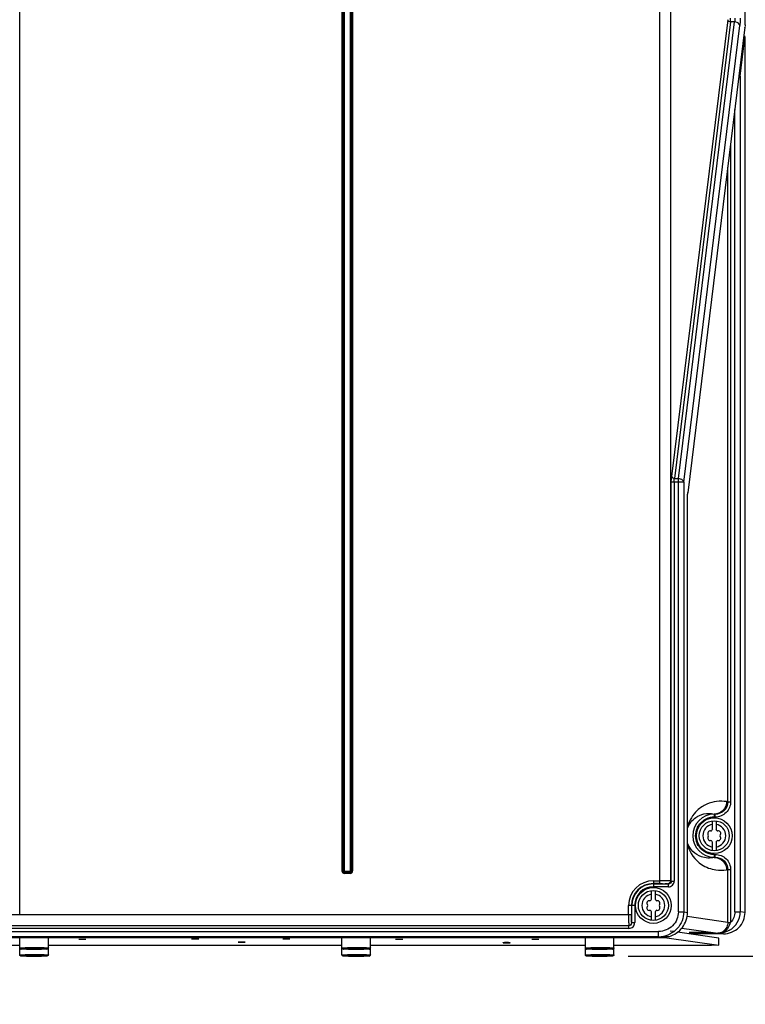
# Model space of a CAD drawing. Header units: inches. Extents: x 0 to 117, y 0 to 83.
# Tile 7 of 75: x 21 to 29, y 28 to 39. Entities that reach past the tile are written whole.
import ezdxf

# ---------------------------------------------------------------- set-up
doc = ezdxf.new("R2010")
doc.units = ezdxf.units.IN
doc.header["$LTSCALE"] = 6.431102
doc.header["$MEASUREMENT"] = 0
doc.layers.get('0').update_dxf_attribs({"linetype": 'CONTINUOUS'})
doc.styles.get("Standard").update_dxf_attribs({"font": 'txt', "width": 0.8})
doc.dimstyles.new('DIMSTYLE_1', dxfattribs={"dimtxt": 0.78125, "dimasz": 0.7, "dimexe": 0.18, "dimexo": 0.0625, "dimgap": 0.09, "dimtad": 1, "dimdec": 1, "dimzin": 4, "dimdsep": 46, "dimtxsty": 'STANDARD', "dimblk": '_FILLED', "dimblk1": '_FILLED', "dimblk2": '_FILLED', "dimcen": 0.09, "dimadec": 0, "dimazin": 0, "dimtfac": 1, "dimtdec": 1, "dimtofl": 0, "dimtmove": 0, "dimatfit": 3, "dimldrblk": '_FILLED', "dimfxl": 1, "dimtolj": 1, "dimtzin": 4, "dimarcsym": 0})

# ---------------------------------------------------------------- blocks, each defined once
blk = doc.blocks.new('_FILLED')
at = {"color": 0, "linetype": 'BYBLOCK'}
blk.add_solid([(0, 0), (-1, 0.143), (-1, -0.143)], dxfattribs=at)
blk = doc.blocks.new('*D1')
at = {"color": 7, "linetype": 'CONTINUOUS'}
for p, q in [((35.527, 25.726), (35.527, 34.265)), ((27.664, 28.618), (35.332, 28.618)), ((35.332, 28.618), (35.902, 28.618)), ((35.527, 28.618), (35.527, 25.726)), ((35.527, 22.834), (35.527, 25.726)), ((30.862, 22.834), (35.332, 22.834)), ((35.332, 22.834), (35.902, 22.834))]:
    blk.add_line(p, q, dxfattribs=at)
at = {"color": 7, "linetype": 'CONTINUOUS', "xscale": 0.7, "yscale": 0.7, "zscale": 0.7}
for p, rotation in [((35.527, 28.618), 90), ((35.527, 22.834), 270)]:
    blk.add_blockref('_FILLED', p, dxfattribs=dict(at, rotation=rotation))
at = {"color": 7, "linetype": 'CONTINUOUS', "insert": (34.55, 29.89), "char_height": 0.78125, "width": 9.375, "attachment_point": 1, "rotation": 90, "line_spacing_factor": 0.9}
blk.add_mtext('200 MIN\\PAIR SPACE INLET', dxfattribs=at)

msp = doc.modelspace()

# ---------------------------------------------------------------- linework, layer by layer
at = {"color": 7, "linetype": 'CONTINUOUS'}
for p, q in [((28.013, 29.416), (28.013, 55.209)), ((28.951, 38.869), (28.951, 55.165)), ((20.974, 29.074), (20.974, 55.091)), ((28.13, 55.091), (28.13, 29.444)), ((24.518, 29.555), (24.518, 47.548)), ((24.53, 47.548), (24.53, 29.555)), ((24.542, 47.548), (24.542, 29.552)), ((24.61, 29.552), (24.61, 47.548)), ((24.622, 29.555), (24.622, 47.548)), ((24.635, 47.548), (24.635, 29.555)), ((28.76, 38.923), (28.143, 33.898)), ((28.791, 38.9), (28.174, 33.876)), ((28.217, 33.876), (28.834, 38.9)), ((28.276, 33.834), (28.893, 38.859)), ((28.949, 38.842), (28.32, 33.716)), ((28.834, 38.9), (28.791, 38.9)), ((28.949, 38.839), (28.949, 38.842)), ((28.951, 38.869), (28.951, 38.869)), ((28.897, 38.303), (28.949, 38.728)), ((28.95, 38.73), (28.95, 38.73)), ((28.95, 29.098), (28.95, 38.73)), ((28.897, 38.303), (28.897, 29.106)), ((28.838, 29.106), (28.838, 37.935)), ((28.792, 37.557), (28.792, 30.317)), ((28.761, 30.318), (28.761, 37.302)), ((28.276, 33.834), (28.139, 33.834)), ((28.139, 29.444), (28.139, 33.834)), ((28.171, 33.834), (28.171, 29.443)), ((28.174, 33.876), (28.217, 33.876)), ((28.217, 29.105), (28.217, 33.876)), ((28.276, 33.834), (28.276, 29.105)), ((28.32, 33.719), (28.32, 33.716)), ((28.318, 33.663), (28.317, 33.663)), ((28.317, 29.099), (28.317, 33.663)), ((28.748, 30.318), (28.761, 30.318)), ((28.761, 30.317), (28.792, 30.317)), ((28.622, 30.148), (28.611, 30.148)), ((28.612, 30.181), (28.622, 30.179)), ((28.612, 30.181), (28.612, 30.148)), ((28.612, 30.179), (28.622, 30.179)), ((28.622, 30.148), (28.622, 30.179)), ((28.592, 30.013), (28.592, 30.106)), ((28.631, 30.107), (28.631, 30.013)), ((28.592, 29.778), (28.592, 29.872)), ((28.631, 29.872), (28.631, 29.779)), ((28.612, 29.737), (28.622, 29.737)), ((28.612, 29.737), (28.612, 29.704)), ((28.622, 29.706), (28.612, 29.704)), ((28.622, 29.706), (28.612, 29.706)), ((28.622, 29.706), (28.622, 29.737)), ((24.518, 29.555), (24.542, 29.555)), ((24.542, 29.552), (24.61, 29.552)), ((24.545, 29.552), (24.545, 29.527)), ((24.545, 29.54), (24.608, 29.54)), ((24.608, 29.527), (24.545, 29.527)), ((24.608, 29.527), (24.608, 29.552)), ((24.61, 29.555), (24.635, 29.555)), ((28.761, 29.567), (28.748, 29.567)), ((28.792, 29.568), (28.761, 29.568)), ((28.761, 28.989), (28.761, 29.567)), ((28.792, 29.568), (28.792, 28.987)), ((27.942, 29.447), (28.013, 29.447)), ((27.942, 29.447), (27.942, 29.38)), ((28.013, 29.416), (27.942, 29.416)), ((27.942, 29.412), (28.107, 29.412)), ((28.107, 29.38), (27.942, 29.38)), ((28.099, 29.414), (28.107, 29.412)), ((28.107, 29.38), (28.107, 29.412)), ((28.13, 29.444), (28.171, 29.443)), ((27.923, 29.245), (27.923, 29.338)), ((27.962, 29.339), (27.962, 29.245)), ((27.737, 29.175), (27.67, 29.175)), ((27.67, 29.074), (27.67, 29.175)), ((27.701, 29.175), (27.701, 29.074)), ((27.705, 28.986), (27.705, 29.175)), ((27.737, 29.175), (27.737, 28.986)), ((18.105, 29.074), (20.974, 29.075)), ((20.974, 29.074), (27.701, 29.074)), ((27.923, 29.011), (27.923, 29.104)), ((27.962, 29.104), (27.962, 29.011)), ((28.217, 29.105), (28.276, 29.105)), ((28.276, 29.105), (28.317, 29.099)), ((28.761, 28.989), (28.313, 29.053)), ((28.317, 29.099), (28.318, 29.099)), ((28.838, 29.106), (28.897, 29.106)), ((28.95, 29.098), (28.897, 29.106)), ((28.95, 29.098), (28.95, 29.098)), ((18.132, 28.955), (27.673, 28.955)), ((27.674, 28.923), (27.674, 28.955)), ((27.704, 28.987), (27.705, 28.986)), ((27.705, 28.986), (27.737, 28.986)), ((17.806, 28.889), (28, 28.889)), ((28, 28.83), (17.806, 28.83)), ((27.674, 28.923), (18.132, 28.923)), ((28, 28.83), (28, 28.889)), ((28, 28.83), (28.002, 28.83)), ((28.01, 28.821), (28.01, 28.83)), ((28.089, 28.819), (28.089, 28.835)), ((28.169, 28.887), (28.126, 28.893)), ((28.661, 28.817), (28.209, 28.881)), ((28.256, 28.926), (28.652, 28.87)), ((28.713, 28.863), (28.354, 28.863)), ((28.66, 28.87), (28.652, 28.87)), ((28.66, 28.87), (28.713, 28.863)), ((28.66, 28.87), (28.66, 28.87)), ((17.795, 28.821), (28.01, 28.821)), ((20.974, 28.736), (18.612, 28.736)), ((20.974, 28.63), (20.974, 28.817)), ((21.289, 28.63), (21.289, 28.817)), ((24.517, 28.736), (21.289, 28.736)), ((24.517, 28.63), (24.517, 28.817)), ((24.832, 28.63), (24.832, 28.817)), ((27.194, 28.736), (24.832, 28.736)), ((27.194, 28.63), (27.194, 28.817)), ((27.509, 28.63), (27.509, 28.817)), ((28.583, 28.736), (27.509, 28.736)), ((28.01, 28.821), (28.089, 28.819)), ((28.089, 28.819), (28.661, 28.738)), ((28.661, 28.738), (28.583, 28.736)), ((28.661, 28.738), (28.661, 28.817)), ((20.99, 28.695), (21.005, 28.696)), ((20.99, 28.619), (21.005, 28.619)), ((21.021, 28.694), (21.021, 28.695)), ((21.048, 28.694), (21.021, 28.694)), ((21.021, 28.618), (21.021, 28.619)), ((21.048, 28.618), (21.021, 28.618)), ((21.053, 28.695), (21.048, 28.695)), ((21.053, 28.619), (21.048, 28.619)), ((21.21, 28.694), (21.214, 28.694)), ((21.21, 28.618), (21.214, 28.618)), ((21.241, 28.694), (21.214, 28.694)), ((21.241, 28.618), (21.214, 28.618)), ((21.241, 28.695), (21.241, 28.694)), ((21.241, 28.619), (21.241, 28.618)), ((21.243, 28.709), (21.277, 28.708)), ((21.243, 28.632), (21.277, 28.631)), ((21.272, 28.694), (21.258, 28.694)), ((21.272, 28.618), (21.258, 28.617)), ((24.534, 28.695), (24.548, 28.696)), ((24.534, 28.619), (24.548, 28.619)), ((24.564, 28.694), (24.564, 28.695)), ((24.591, 28.694), (24.564, 28.694)), ((24.564, 28.618), (24.564, 28.619)), ((24.591, 28.618), (24.564, 28.618)), ((24.596, 28.695), (24.591, 28.695)), ((24.596, 28.619), (24.591, 28.619)), ((24.753, 28.694), (24.758, 28.694)), ((24.753, 28.618), (24.758, 28.618)), ((24.785, 28.694), (24.758, 28.694)), ((24.785, 28.618), (24.758, 28.618)), ((24.785, 28.695), (24.785, 28.694)), ((24.785, 28.619), (24.785, 28.618)), ((24.786, 28.709), (24.82, 28.708)), ((24.786, 28.632), (24.82, 28.631)), ((24.815, 28.694), (24.801, 28.694)), ((24.815, 28.618), (24.801, 28.617)), ((27.211, 28.695), (27.225, 28.696)), ((27.211, 28.619), (27.225, 28.619)), ((27.241, 28.694), (27.241, 28.695)), ((27.269, 28.694), (27.241, 28.694)), ((27.241, 28.618), (27.241, 28.619)), ((27.269, 28.618), (27.241, 28.618)), ((27.273, 28.695), (27.269, 28.695)), ((27.273, 28.619), (27.269, 28.619)), ((27.43, 28.694), (27.435, 28.694)), ((27.43, 28.618), (27.435, 28.618)), ((27.462, 28.694), (27.435, 28.694)), ((27.462, 28.618), (27.435, 28.618)), ((27.462, 28.695), (27.462, 28.694)), ((27.462, 28.619), (27.462, 28.618)), ((27.463, 28.709), (27.497, 28.708)), ((27.463, 28.632), (27.497, 28.631)), ((27.493, 28.694), (27.478, 28.694)), ((27.493, 28.618), (27.478, 28.617))]:
    msp.add_line(p, q, dxfattribs=at)
for points in [[(28.95, 38.73), (28.95, 38.733), (28.948, 38.737), (28.946, 38.741), (28.943, 38.744), (28.94, 38.747), (28.938, 38.748)], [(28.949, 38.728), (28.949, 38.728), (28.949, 38.728), (28.949, 38.729), (28.949, 38.729), (28.949, 38.729), (28.949, 38.729), (28.95, 38.73), (28.95, 38.73), (28.95, 38.73)], [(28.659, 28.87), (28.658, 28.87), (28.658, 28.87), (28.657, 28.87), (28.656, 28.87), (28.655, 28.87), (28.655, 28.87), (28.654, 28.87), (28.653, 28.87), (28.652, 28.87)]]:
    msp.add_lwpolyline(points, dxfattribs=at)
for centre, radius in [((28.612, 29.943), 0.197), ((28.612, 29.943), 0.165), ((27.942, 29.175), 0.197), ((27.942, 29.175), 0.165)]:
    msp.add_circle(centre, radius, dxfattribs=at)
for centre, radius, start, end in [((28.612, 29.943), 0.237, 90, 270), ((28.612, 29.942), 0.206, 96.3172, 123.6373), ((28.611, 29.949), 0.199, 90.0215, 96.2956), ((28.612, 29.943), 0.126, 98.9893, 261.0107), ((28.612, 29.943), 0.126, 278.9893, 81.0107), ((28.567, 29.968), 0.0278, 79.8771, 220.1223), ((28.567, 29.917), 0.0278, 139.8771, 280.1223), ((28.537, 29.943), 0.0118, 319.8771, 40.1243), ((28.574, 30.007), 0.0118, 259.8771, 340.1243), ((28.612, 29.994), 0.0278, 135.1823, 160.2725), ((28.612, 29.994), 0.0278, 19.8771, 44.8177), ((28.649, 30.007), 0.0118, 199.8771, 280.1243), ((28.656, 29.968), 0.0278, 319.8771, 100.1223), ((28.656, 29.917), 0.0278, 259.8771, 40.1223), ((28.686, 29.943), 0.0118, 139.8771, 220.1243), ((28.574, 29.878), 0.0118, 19.8771, 100.1243), ((28.612, 29.892), 0.0278, 199.8771, 224.8177), ((28.612, 29.892), 0.0278, 315.1823, 340.2725), ((28.649, 29.878), 0.0118, 79.8771, 160.1243), ((28.611, 29.943), 0.205, 236.5238, 269.9437), ((24.545, 29.555), 0.0271, 180, 270), ((24.545, 29.555), 0.0148, 180, 270), ((24.608, 29.555), 0.0271, 270, 0), ((24.608, 29.555), 0.0148, 270, 0), ((27.942, 29.175), 0.272, 90, 180), ((27.942, 29.175), 0.241, 90, 180), ((27.942, 29.175), 0.237, 90, 180), ((27.942, 29.175), 0.206, 90, 180), ((27.942, 29.175), 0.126, 98.9893, 261.0107), ((27.942, 29.175), 0.126, 278.9893, 81.0107), ((27.898, 29.2), 0.0278, 79.8771, 220.1223), ((27.898, 29.149), 0.0278, 139.8771, 280.1223), ((27.868, 29.175), 0.0118, 319.8771, 40.1243), ((27.905, 29.239), 0.0118, 259.8771, 340.1243), ((27.942, 29.226), 0.0278, 135.1823, 160.2725), ((27.942, 29.226), 0.0278, 19.8771, 44.8177), ((27.979, 29.239), 0.0118, 199.8771, 280.1243), ((27.986, 29.2), 0.0278, 319.8771, 100.1223), ((27.986, 29.149), 0.0278, 259.8771, 40.1223), ((28.017, 29.175), 0.0118, 139.8771, 220.1243), ((27.905, 29.11), 0.0118, 19.8771, 100.1243), ((27.942, 29.124), 0.0278, 199.8771, 224.8177), ((27.942, 29.124), 0.0278, 315.1823, 340.2725), ((27.979, 29.11), 0.0118, 79.8771, 160.1243), ((28.661, 29.106), 0.236, 299.9157, 359.9424), ((27.672, 28.987), 0.0315, 270.017, 359.9939), ((27.674, 28.986), 0.063, 269.9864, 359.9943), ((27.674, 28.986), 0.0315, 269.9244, 0.0429), ((27.999, 29.107), 0.277, 270.0384, 276.0509), ((28.454, 22.07), 6.809, 89.8649, 90.1271), ((28.65, 28.973), 0.103, 275.0471, 276.43), ((21.104, 23.53), 5.179, 90.5735, 90.763), ((21.104, 23.453), 5.179, 90.5735, 90.763), ((21.117, 22.261), 6.449, 90.411, 90.5751), ((21.117, 22.184), 6.449, 90.411, 90.5751), ((21.129, 21.491), 7.206, 89.9785, 90.5621), ((21.129, 21.415), 7.206, 89.9785, 90.5621), ((21.125, 21.184), 7.526, 90.2957, 90.4121), ((21.125, 21.107), 7.526, 90.2957, 90.4121), ((21.13, 20.202), 8.507, 90.1311, 90.2956), ((21.13, 20.126), 8.507, 90.1311, 90.2956), ((21.13, 24.168), 4.528, 89.99, 90.4454), ((21.13, 24.091), 4.528, 89.99, 90.4454), ((21.131, 19.824), 8.885, 89.8674, 90.1326), ((21.131, 19.747), 8.885, 89.8674, 90.1326), ((21.131, 33.558), 4.865, 269.8496, 269.9999), ((21.131, 33.481), 4.865, 269.8496, 269.9999), ((21.131, 23.832), 4.865, 89.8496, 89.9999), ((21.131, 23.755), 4.865, 89.8496, 89.9999), ((21.132, 20.202), 8.507, 89.7044, 89.8689), ((21.132, 20.126), 8.507, 89.7044, 89.8689), ((21.141, 21.814), 6.895, 89.4297, 89.7102), ((21.141, 21.737), 6.895, 89.4297, 89.7102), ((21.158, 23.53), 5.179, 89.237, 89.4265), ((21.158, 23.453), 5.179, 89.237, 89.4265), ((21.177, 24.907), 3.802, 89.0065, 89.2399), ((21.177, 24.83), 3.802, 89.0065, 89.2399), ((24.648, 23.53), 5.179, 90.5735, 90.763), ((24.648, 23.453), 5.179, 90.5735, 90.763), ((24.661, 22.261), 6.449, 90.411, 90.5751), ((24.661, 22.184), 6.449, 90.411, 90.5751), ((24.672, 21.491), 7.206, 89.9785, 90.5621), ((24.672, 21.415), 7.206, 89.9785, 90.5621), ((24.668, 21.184), 7.526, 90.2957, 90.4121), ((24.668, 21.107), 7.526, 90.2957, 90.4121), ((24.673, 20.202), 8.507, 90.1311, 90.2956), ((24.673, 20.126), 8.507, 90.1311, 90.2956), ((24.674, 24.168), 4.528, 89.99, 90.4454), ((24.674, 24.091), 4.528, 89.99, 90.4454), ((24.675, 19.824), 8.885, 89.8674, 90.1326), ((24.675, 19.747), 8.885, 89.8674, 90.1326), ((24.675, 33.558), 4.865, 269.8496, 269.9999), ((24.675, 33.481), 4.865, 269.8496, 269.9999), ((24.675, 23.832), 4.865, 89.8496, 89.9999), ((24.675, 23.755), 4.865, 89.8496, 89.9999), ((24.676, 20.202), 8.507, 89.7044, 89.8689), ((24.676, 20.126), 8.507, 89.7044, 89.8689), ((24.685, 21.814), 6.895, 89.4297, 89.7102), ((24.685, 21.737), 6.895, 89.4297, 89.7102), ((24.701, 23.53), 5.179, 89.237, 89.4265), ((24.701, 23.453), 5.179, 89.237, 89.4265), ((24.72, 24.907), 3.802, 89.0065, 89.2399), ((24.72, 24.83), 3.802, 89.0065, 89.2399), ((27.325, 23.53), 5.179, 90.5735, 90.763), ((27.325, 23.453), 5.179, 90.5735, 90.763), ((27.338, 22.261), 6.449, 90.411, 90.5751), ((27.338, 22.184), 6.449, 90.411, 90.5751), ((27.349, 21.491), 7.206, 89.9785, 90.5621), ((27.349, 21.415), 7.206, 89.9785, 90.5621), ((27.346, 21.184), 7.526, 90.2957, 90.4121), ((27.346, 21.107), 7.526, 90.2957, 90.4121), ((27.351, 20.202), 8.507, 90.1311, 90.2956), ((27.351, 20.126), 8.507, 90.1311, 90.2956), ((27.351, 24.168), 4.528, 89.99, 90.4454), ((27.351, 24.091), 4.528, 89.99, 90.4454), ((27.352, 19.824), 8.885, 89.8674, 90.1326), ((27.352, 19.747), 8.885, 89.8674, 90.1326), ((27.352, 33.558), 4.865, 269.8496, 269.9999), ((27.352, 33.481), 4.865, 269.8496, 269.9999), ((27.352, 23.832), 4.865, 89.8496, 89.9999), ((27.352, 23.755), 4.865, 89.8496, 89.9999), ((27.353, 20.202), 8.507, 89.7044, 89.8689), ((27.353, 20.126), 8.507, 89.7044, 89.8689), ((27.362, 21.814), 6.895, 89.4297, 89.7102), ((27.362, 21.737), 6.895, 89.4297, 89.7102), ((27.379, 23.53), 5.179, 89.237, 89.4265), ((27.379, 23.453), 5.179, 89.237, 89.4265), ((27.397, 24.907), 3.802, 89.0065, 89.2399), ((27.397, 24.83), 3.802, 89.0065, 89.2399)]:
    msp.add_arc(centre, radius, start, end, dxfattribs=at)
for points, knots in [([(28.761, 38.919), (28.76, 38.919), (28.76, 38.921), (28.76, 38.922), (28.76, 38.923)], [0, 0, 0, 0, 0.506366, 1, 1, 1, 1]), ([(28.791, 38.9), (28.791, 38.903), (28.792, 38.917), (28.792, 38.931), (28.792, 38.942)], [0, 0, 0, 0, 0.214335, 1, 1, 1, 1]), ([(28.838, 38.942), (28.838, 38.931), (28.838, 38.917), (28.835, 38.903), (28.834, 38.9)], [0, 0, 0, 0, 0.784377, 1, 1, 1, 1]), ([(28.897, 38.942), (28.897, 38.934), (28.897, 38.907), (28.895, 38.879), (28.893, 38.859)], [0, 0, 0, 0, 0.275777, 1, 1, 1, 1]), ([(28.893, 38.859), (28.892, 38.864), (28.882, 38.888), (28.854, 38.899), (28.834, 38.9)], [0, 0, 0, 0, 0.215589, 1, 1, 1, 1]), ([(28.951, 38.869), (28.951, 38.867), (28.95, 38.859), (28.952, 38.851), (28.949, 38.846)], [0, 0, 0, 0, 0.308528, 1, 1, 1, 1]), ([(28.938, 38.748), (28.941, 38.747), (28.948, 38.744), (28.946, 38.736), (28.944, 38.734)], [0, 0, 0, 0, 0.504299, 1, 1, 1, 1]), ([(28.885, 38.316), (28.888, 38.315), (28.894, 38.314), (28.893, 38.307), (28.892, 38.306)], [0, 0, 0, 0, 0.573864, 1, 1, 1, 1]), ([(28.139, 33.834), (28.139, 33.84), (28.14, 33.861), (28.141, 33.883), (28.143, 33.898)], [0, 0, 0, 0, 0.27578, 1, 1, 1, 1]), ([(28.143, 33.898), (28.144, 33.889), (28.157, 33.878), (28.17, 33.876), (28.174, 33.876)], [0, 0, 0, 0, 0.709122, 1, 1, 1, 1]), ([(28.171, 33.834), (28.171, 33.845), (28.171, 33.859), (28.173, 33.873), (28.174, 33.876)], [0, 0, 0, 0, 0.784931, 1, 1, 1, 1]), ([(28.217, 33.876), (28.224, 33.875), (28.248, 33.871), (28.274, 33.852), (28.276, 33.834)], [0, 0, 0, 0, 0.290723, 1, 1, 1, 1]), ([(28.317, 33.663), (28.317, 33.668), (28.318, 33.687), (28.319, 33.705), (28.32, 33.719)], [0, 0, 0, 0, 0.275778, 1, 1, 1, 1]), ([(28.748, 30.318), (28.676, 30.329), (28.553, 30.314), (28.399, 30.212), (28.337, 30.113), (28.318, 30.049)], [0, 0, 0, 0, 0.397754, 0.633011, 1, 1, 1, 1]), ([(28.748, 30.319), (28.748, 30.284), (28.719, 30.211), (28.646, 30.181), (28.612, 30.181)], [0, 0, 0, 0, 0.50117, 1, 1, 1, 1]), ([(28.792, 30.317), (28.792, 30.274), (28.755, 30.183), (28.665, 30.148), (28.622, 30.148)], [0, 0, 0, 0, 0.499826, 1, 1, 1, 1]), ([(28.761, 30.317), (28.761, 30.282), (28.731, 30.208), (28.657, 30.179), (28.622, 30.179)], [0, 0, 0, 0, 0.499804, 1, 1, 1, 1]), ([(28.318, 30.025), (28.334, 30.071), (28.388, 30.142), (28.466, 30.175), (28.497, 30.182)], [0, 0, 0, 0, 0.608228, 1, 1, 1, 1]), ([(28.612, 29.704), (28.566, 29.693), (28.44, 29.697), (28.342, 29.794), (28.318, 29.861)], [0, 0, 0, 0, 0.399662, 1, 1, 1, 1]), ([(28.318, 29.837), (28.342, 29.753), (28.436, 29.626), (28.575, 29.574), (28.63, 29.566)], [0, 0, 0, 0, 0.607481, 1, 1, 1, 1]), ([(28.612, 29.704), (28.646, 29.704), (28.719, 29.674), (28.748, 29.601), (28.748, 29.566)], [0, 0, 0, 0, 0.498577, 1, 1, 1, 1]), ([(28.622, 29.737), (28.665, 29.737), (28.755, 29.702), (28.792, 29.612), (28.792, 29.568)], [0, 0, 0, 0, 0.500177, 1, 1, 1, 1]), ([(28.622, 29.706), (28.657, 29.706), (28.731, 29.677), (28.761, 29.604), (28.761, 29.568)], [0, 0, 0, 0, 0.500201, 1, 1, 1, 1]), ([(28.13, 29.445), (28.118, 29.447), (28.078, 29.446), (28.039, 29.447), (28.013, 29.447)], [0, 0, 0, 0, 0.332515, 1, 1, 1, 1]), ([(28.013, 29.416), (28.032, 29.416), (28.061, 29.414), (28.09, 29.416), (28.099, 29.414)], [0, 0, 0, 0, 0.667421, 1, 1, 1, 1]), ([(28.13, 29.445), (28.13, 29.437), (28.124, 29.42), (28.107, 29.414), (28.099, 29.414)], [0, 0, 0, 0, 0.501027, 1, 1, 1, 1]), ([(28.107, 29.38), (28.124, 29.38), (28.157, 29.394), (28.171, 29.427), (28.171, 29.443)], [0, 0, 0, 0, 0.500173, 1, 1, 1, 1]), ([(28.139, 29.443), (28.139, 29.435), (28.132, 29.418), (28.116, 29.412), (28.107, 29.412)], [0, 0, 0, 0, 0.500561, 1, 1, 1, 1]), ([(27.67, 29.074), (27.67, 29.059), (27.671, 29.031), (27.669, 28.994), (27.673, 28.972), (27.67, 28.958), (27.672, 28.956)], [0, 0, 0, 0, 0.378573, 0.700771, 0.918657, 1, 1, 1, 1]), ([(27.704, 28.987), (27.702, 28.988), (27.704, 28.999), (27.701, 29.015), (27.702, 29.043), (27.701, 29.063), (27.701, 29.074)], [0, 0, 0, 0, 0.081553, 0.299398, 0.62148, 1, 1, 1, 1]), ([(28.217, 29.105), (28.217, 29.05), (28.17, 28.934), (28.055, 28.889), (28, 28.889)], [0, 0, 0, 0, 0.49982, 1, 1, 1, 1]), ([(28.276, 29.105), (28.276, 29.039), (28.224, 28.903), (28.094, 28.838), (28.029, 28.831)], [0, 0, 0, 0, 0.499897, 1, 1, 1, 1]), ([(28.118, 28.835), (28.174, 28.851), (28.278, 28.921), (28.317, 29.041), (28.317, 29.099)], [0, 0, 0, 0, 0.500074, 1, 1, 1, 1]), ([(28.713, 28.863), (28.773, 28.863), (28.899, 28.912), (28.95, 29.038), (28.95, 29.098)], [0, 0, 0, 0, 0.500124, 1, 1, 1, 1]), ([(28.66, 28.87), (28.69, 28.872), (28.752, 28.897), (28.784, 28.956), (28.792, 28.987)], [0, 0, 0, 0, 0.484592, 1, 1, 1, 1]), ([(28.755, 28.952), (28.748, 28.93), (28.724, 28.891), (28.681, 28.873), (28.661, 28.871)], [0, 0, 0, 0, 0.52965, 1, 1, 1, 1]), ([(28.761, 28.989), (28.762, 28.989), (28.772, 28.987), (28.783, 28.987), (28.792, 28.987)], [0, 0, 0, 0, 0.109421, 1, 1, 1, 1]), ([(28.002, 28.83), (28.017, 28.83), (28.056, 28.831), (28.095, 28.833), (28.118, 28.835)], [0, 0, 0, 0, 0.389968, 1, 1, 1, 1]), ([(28.439, 28.879), (28.425, 28.879), (28.4, 28.879), (28.371, 28.879), (28.352, 28.878), (28.342, 28.878), (28.338, 28.877), (28.334, 28.878), (28.334, 28.877)], [0, 0, 0, 0, 0.391369, 0.713768, 0.835594, 0.925679, 0.98094, 1, 1, 1, 1]), ([(28.334, 28.877), (28.334, 28.876), (28.339, 28.877), (28.344, 28.876), (28.356, 28.876), (28.377, 28.875), (28.41, 28.875), (28.454, 28.875), (28.498, 28.875), (28.531, 28.875), (28.552, 28.876), (28.564, 28.876), (28.569, 28.877), (28.574, 28.876), (28.574, 28.877)], [0, 0, 0, 0, 0.009734, 0.038156, 0.084371, 0.146503, 0.308661, 0.499974, 0.691289, 0.853467, 0.915612, 0.961838, 0.990264, 1, 1, 1, 1]), ([(28.574, 28.877), (28.574, 28.878), (28.57, 28.877), (28.566, 28.878), (28.556, 28.878), (28.538, 28.879), (28.508, 28.879), (28.484, 28.879), (28.47, 28.879)], [0, 0, 0, 0, 0.019028, 0.074189, 0.164122, 0.28579, 0.608069, 1, 1, 1, 1]), ([(21.663, 28.801), (21.658, 28.801), (21.649, 28.8), (21.636, 28.801), (21.63, 28.799), (21.623, 28.801), (21.623, 28.8)], [0, 0, 0, 0, 0.382112, 0.707135, 0.923608, 1, 1, 1, 1]), ([(21.702, 28.8), (21.702, 28.801), (21.696, 28.799), (21.69, 28.801), (21.677, 28.8), (21.668, 28.801), (21.663, 28.801)], [0, 0, 0, 0, 0.076391, 0.292865, 0.617888, 1, 1, 1, 1]), ([(22.903, 28.804), (22.898, 28.804), (22.889, 28.804), (22.876, 28.805), (22.87, 28.803), (22.864, 28.805), (22.864, 28.804)], [0, 0, 0, 0, 0.382112, 0.707135, 0.923608, 1, 1, 1, 1]), ([(22.942, 28.804), (22.942, 28.805), (22.936, 28.803), (22.93, 28.805), (22.917, 28.804), (22.908, 28.804), (22.903, 28.804)], [0, 0, 0, 0, 0.076391, 0.292865, 0.617888, 1, 1, 1, 1]), ([(23.415, 28.771), (23.41, 28.771), (23.401, 28.771), (23.388, 28.772), (23.382, 28.77), (23.375, 28.771), (23.375, 28.77)], [0, 0, 0, 0, 0.382112, 0.707135, 0.923608, 1, 1, 1, 1]), ([(23.375, 28.77), (23.375, 28.769), (23.382, 28.771), (23.388, 28.769), (23.401, 28.77), (23.41, 28.77), (23.415, 28.77)], [0, 0, 0, 0, 0.076391, 0.292865, 0.617888, 1, 1, 1, 1]), ([(23.454, 28.77), (23.454, 28.771), (23.448, 28.77), (23.442, 28.772), (23.429, 28.771), (23.42, 28.771), (23.415, 28.771)], [0, 0, 0, 0, 0.076391, 0.292865, 0.617888, 1, 1, 1, 1]), ([(23.415, 28.77), (23.42, 28.77), (23.429, 28.77), (23.442, 28.769), (23.448, 28.771), (23.454, 28.769), (23.454, 28.77)], [0, 0, 0, 0, 0.382112, 0.707135, 0.923608, 1, 1, 1, 1]), ([(23.907, 28.804), (23.902, 28.804), (23.893, 28.804), (23.88, 28.805), (23.874, 28.803), (23.867, 28.805), (23.867, 28.804)], [0, 0, 0, 0, 0.382112, 0.707135, 0.923608, 1, 1, 1, 1]), ([(23.946, 28.804), (23.946, 28.805), (23.94, 28.803), (23.934, 28.805), (23.921, 28.804), (23.912, 28.804), (23.907, 28.804)], [0, 0, 0, 0, 0.076391, 0.292865, 0.617888, 1, 1, 1, 1]), ([(25.147, 28.801), (25.142, 28.801), (25.133, 28.8), (25.12, 28.801), (25.114, 28.799), (25.108, 28.801), (25.108, 28.8)], [0, 0, 0, 0, 0.382112, 0.707135, 0.923608, 1, 1, 1, 1]), ([(25.186, 28.8), (25.186, 28.801), (25.18, 28.799), (25.174, 28.801), (25.161, 28.8), (25.152, 28.801), (25.147, 28.801)], [0, 0, 0, 0, 0.076391, 0.292865, 0.617888, 1, 1, 1, 1]), ([(26.328, 28.766), (26.323, 28.766), (26.314, 28.766), (26.301, 28.766), (26.295, 28.765), (26.289, 28.766), (26.289, 28.765)], [0, 0, 0, 0, 0.382112, 0.707135, 0.923608, 1, 1, 1, 1]), ([(26.289, 28.765), (26.289, 28.764), (26.295, 28.766), (26.301, 28.764), (26.314, 28.765), (26.323, 28.765), (26.328, 28.765)], [0, 0, 0, 0, 0.076391, 0.292865, 0.617888, 1, 1, 1, 1]), ([(26.367, 28.765), (26.367, 28.766), (26.361, 28.765), (26.355, 28.766), (26.342, 28.766), (26.333, 28.766), (26.328, 28.766)], [0, 0, 0, 0, 0.076391, 0.292865, 0.617888, 1, 1, 1, 1]), ([(26.328, 28.765), (26.333, 28.765), (26.342, 28.765), (26.355, 28.764), (26.361, 28.766), (26.367, 28.764), (26.367, 28.765)], [0, 0, 0, 0, 0.382112, 0.707135, 0.923608, 1, 1, 1, 1]), ([(26.643, 28.801), (26.638, 28.801), (26.629, 28.8), (26.616, 28.801), (26.61, 28.799), (26.604, 28.801), (26.604, 28.8)], [0, 0, 0, 0, 0.382112, 0.707135, 0.923608, 1, 1, 1, 1]), ([(26.682, 28.8), (26.682, 28.801), (26.676, 28.799), (26.67, 28.801), (26.657, 28.8), (26.648, 28.801), (26.643, 28.801)], [0, 0, 0, 0, 0.076391, 0.292865, 0.617888, 1, 1, 1, 1]), ([(20.974, 28.707), (20.974, 28.708), (20.982, 28.706), (20.991, 28.709), (21.012, 28.708), (21.027, 28.709), (21.035, 28.709)], [0, 0, 0, 0, 0.0676, 0.264374, 0.580841, 1, 1, 1, 1]), ([(20.974, 28.63), (20.974, 28.631), (20.982, 28.63), (20.991, 28.632), (21.012, 28.631), (21.027, 28.632), (21.035, 28.632)], [0, 0, 0, 0, 0.0676, 0.264374, 0.580841, 1, 1, 1, 1]), ([(21.01, 28.693), (21.004, 28.694), (20.995, 28.694), (20.984, 28.694), (20.981, 28.696)], [0, 0, 0, 0, 0.615369, 1, 1, 1, 1]), ([(21.01, 28.617), (21.004, 28.617), (20.995, 28.618), (20.984, 28.617), (20.981, 28.619)], [0, 0, 0, 0, 0.615369, 1, 1, 1, 1]), ([(20.991, 28.694), (20.989, 28.694), (20.982, 28.695), (20.989, 28.695), (20.99, 28.695)], [0, 0, 0, 0, 0.515163, 1, 1, 1, 1]), ([(20.991, 28.618), (20.989, 28.618), (20.982, 28.618), (20.989, 28.619), (20.99, 28.619)], [0, 0, 0, 0, 0.515163, 1, 1, 1, 1]), ([(21.005, 28.696), (21.008, 28.696), (21.026, 28.697), (21.044, 28.697), (21.058, 28.697)], [0, 0, 0, 0, 0.198, 1, 1, 1, 1]), ([(21.005, 28.619), (21.008, 28.62), (21.026, 28.62), (21.044, 28.62), (21.058, 28.62)], [0, 0, 0, 0, 0.198, 1, 1, 1, 1]), ([(21.048, 28.694), (21.052, 28.694), (21.075, 28.693), (21.098, 28.693), (21.118, 28.693)], [0, 0, 0, 0, 0.145244, 1, 1, 1, 1]), ([(21.048, 28.618), (21.052, 28.618), (21.075, 28.617), (21.098, 28.617), (21.118, 28.617)], [0, 0, 0, 0, 0.145244, 1, 1, 1, 1]), ([(21.095, 28.696), (21.091, 28.696), (21.077, 28.696), (21.062, 28.696), (21.053, 28.695)], [0, 0, 0, 0, 0.312228, 1, 1, 1, 1]), ([(21.095, 28.62), (21.091, 28.62), (21.077, 28.619), (21.062, 28.619), (21.053, 28.619)], [0, 0, 0, 0, 0.312228, 1, 1, 1, 1]), ([(21.131, 28.697), (21.147, 28.697), (21.194, 28.697), (21.241, 28.697), (21.272, 28.695)], [0, 0, 0, 0, 0.331934, 1, 1, 1, 1]), ([(21.131, 28.693), (21.139, 28.693), (21.165, 28.693), (21.192, 28.693), (21.21, 28.694)], [0, 0, 0, 0, 0.308293, 1, 1, 1, 1]), ([(21.131, 28.621), (21.147, 28.621), (21.194, 28.62), (21.241, 28.621), (21.272, 28.619)], [0, 0, 0, 0, 0.331934, 1, 1, 1, 1]), ([(21.131, 28.617), (21.139, 28.617), (21.165, 28.617), (21.192, 28.617), (21.21, 28.618)], [0, 0, 0, 0, 0.308293, 1, 1, 1, 1]), ([(21.214, 28.695), (21.211, 28.695), (21.187, 28.696), (21.164, 28.696), (21.144, 28.696)], [0, 0, 0, 0, 0.145244, 1, 1, 1, 1]), ([(21.214, 28.619), (21.211, 28.619), (21.187, 28.62), (21.164, 28.62), (21.144, 28.62)], [0, 0, 0, 0, 0.145244, 1, 1, 1, 1]), ([(21.289, 28.707), (21.289, 28.696), (21.245, 28.692), (21.223, 28.693), (21.205, 28.693)], [0, 0, 0, 0, 0.362761, 1, 1, 1, 1]), ([(21.289, 28.63), (21.289, 28.62), (21.245, 28.615), (21.223, 28.616), (21.205, 28.616)], [0, 0, 0, 0, 0.362761, 1, 1, 1, 1]), ([(21.272, 28.695), (21.273, 28.695), (21.28, 28.695), (21.274, 28.694), (21.272, 28.694)], [0, 0, 0, 0, 0.515163, 1, 1, 1, 1]), ([(21.272, 28.619), (21.273, 28.619), (21.28, 28.618), (21.274, 28.618), (21.272, 28.618)], [0, 0, 0, 0, 0.515163, 1, 1, 1, 1]), ([(21.277, 28.708), (21.28, 28.708), (21.282, 28.706), (21.289, 28.708), (21.289, 28.707)], [0, 0, 0, 0, 0.744217, 1, 1, 1, 1]), ([(21.277, 28.631), (21.28, 28.631), (21.282, 28.63), (21.289, 28.631), (21.289, 28.63)], [0, 0, 0, 0, 0.744217, 1, 1, 1, 1]), ([(24.517, 28.707), (24.517, 28.708), (24.526, 28.706), (24.535, 28.709), (24.555, 28.708), (24.57, 28.709), (24.579, 28.709)], [0, 0, 0, 0, 0.0676, 0.264374, 0.580841, 1, 1, 1, 1]), ([(24.517, 28.63), (24.517, 28.631), (24.526, 28.63), (24.535, 28.632), (24.555, 28.631), (24.57, 28.632), (24.579, 28.632)], [0, 0, 0, 0, 0.0676, 0.264374, 0.580841, 1, 1, 1, 1]), ([(24.554, 28.693), (24.548, 28.694), (24.538, 28.694), (24.527, 28.694), (24.524, 28.696)], [0, 0, 0, 0, 0.615369, 1, 1, 1, 1]), ([(24.554, 28.617), (24.548, 28.617), (24.538, 28.618), (24.527, 28.617), (24.524, 28.619)], [0, 0, 0, 0, 0.615369, 1, 1, 1, 1]), ([(24.534, 28.694), (24.532, 28.694), (24.526, 28.695), (24.532, 28.695), (24.534, 28.695)], [0, 0, 0, 0, 0.515163, 1, 1, 1, 1]), ([(24.534, 28.618), (24.532, 28.618), (24.526, 28.618), (24.532, 28.619), (24.534, 28.619)], [0, 0, 0, 0, 0.515163, 1, 1, 1, 1]), ([(24.548, 28.696), (24.551, 28.696), (24.569, 28.697), (24.587, 28.697), (24.601, 28.697)], [0, 0, 0, 0, 0.198, 1, 1, 1, 1]), ([(24.548, 28.619), (24.551, 28.62), (24.569, 28.62), (24.587, 28.62), (24.601, 28.62)], [0, 0, 0, 0, 0.198, 1, 1, 1, 1]), ([(24.591, 28.694), (24.595, 28.694), (24.618, 28.693), (24.642, 28.693), (24.662, 28.693)], [0, 0, 0, 0, 0.145244, 1, 1, 1, 1]), ([(24.591, 28.618), (24.595, 28.618), (24.618, 28.617), (24.642, 28.617), (24.662, 28.617)], [0, 0, 0, 0, 0.145244, 1, 1, 1, 1]), ([(24.639, 28.696), (24.634, 28.696), (24.62, 28.696), (24.606, 28.696), (24.596, 28.695)], [0, 0, 0, 0, 0.312228, 1, 1, 1, 1]), ([(24.639, 28.62), (24.634, 28.62), (24.62, 28.619), (24.606, 28.619), (24.596, 28.619)], [0, 0, 0, 0, 0.312228, 1, 1, 1, 1]), ([(24.675, 28.697), (24.69, 28.697), (24.737, 28.697), (24.784, 28.697), (24.815, 28.695)], [0, 0, 0, 0, 0.331934, 1, 1, 1, 1]), ([(24.675, 28.693), (24.683, 28.693), (24.709, 28.693), (24.735, 28.693), (24.753, 28.694)], [0, 0, 0, 0, 0.308293, 1, 1, 1, 1]), ([(24.675, 28.621), (24.69, 28.621), (24.737, 28.62), (24.784, 28.621), (24.815, 28.619)], [0, 0, 0, 0, 0.331934, 1, 1, 1, 1]), ([(24.675, 28.617), (24.683, 28.617), (24.709, 28.617), (24.735, 28.617), (24.753, 28.618)], [0, 0, 0, 0, 0.308293, 1, 1, 1, 1]), ([(24.758, 28.695), (24.754, 28.695), (24.731, 28.696), (24.707, 28.696), (24.687, 28.696)], [0, 0, 0, 0, 0.145244, 1, 1, 1, 1]), ([(24.758, 28.619), (24.754, 28.619), (24.731, 28.62), (24.707, 28.62), (24.687, 28.62)], [0, 0, 0, 0, 0.145244, 1, 1, 1, 1]), ([(24.832, 28.707), (24.832, 28.696), (24.789, 28.692), (24.767, 28.693), (24.748, 28.693)], [0, 0, 0, 0, 0.362761, 1, 1, 1, 1]), ([(24.832, 28.63), (24.832, 28.62), (24.789, 28.615), (24.767, 28.616), (24.748, 28.616)], [0, 0, 0, 0, 0.362761, 1, 1, 1, 1]), ([(24.815, 28.695), (24.817, 28.695), (24.824, 28.695), (24.817, 28.694), (24.815, 28.694)], [0, 0, 0, 0, 0.515163, 1, 1, 1, 1]), ([(24.815, 28.619), (24.817, 28.619), (24.824, 28.618), (24.817, 28.618), (24.815, 28.618)], [0, 0, 0, 0, 0.515163, 1, 1, 1, 1]), ([(24.82, 28.708), (24.823, 28.708), (24.826, 28.706), (24.832, 28.708), (24.832, 28.707)], [0, 0, 0, 0, 0.744217, 1, 1, 1, 1]), ([(24.82, 28.631), (24.823, 28.631), (24.826, 28.63), (24.832, 28.631), (24.832, 28.63)], [0, 0, 0, 0, 0.744217, 1, 1, 1, 1]), ([(27.194, 28.707), (27.194, 28.708), (27.203, 28.706), (27.212, 28.709), (27.233, 28.708), (27.247, 28.709), (27.256, 28.709)], [0, 0, 0, 0, 0.0676, 0.264374, 0.580841, 1, 1, 1, 1]), ([(27.194, 28.63), (27.194, 28.631), (27.203, 28.63), (27.212, 28.632), (27.233, 28.631), (27.247, 28.632), (27.256, 28.632)], [0, 0, 0, 0, 0.0676, 0.264374, 0.580841, 1, 1, 1, 1]), ([(27.231, 28.693), (27.225, 28.694), (27.215, 28.694), (27.204, 28.694), (27.201, 28.696)], [0, 0, 0, 0, 0.615369, 1, 1, 1, 1]), ([(27.231, 28.617), (27.225, 28.617), (27.215, 28.618), (27.204, 28.617), (27.201, 28.619)], [0, 0, 0, 0, 0.615369, 1, 1, 1, 1]), ([(27.211, 28.694), (27.209, 28.694), (27.203, 28.695), (27.209, 28.695), (27.211, 28.695)], [0, 0, 0, 0, 0.515163, 1, 1, 1, 1]), ([(27.211, 28.618), (27.209, 28.618), (27.203, 28.618), (27.209, 28.619), (27.211, 28.619)], [0, 0, 0, 0, 0.515163, 1, 1, 1, 1]), ([(27.225, 28.696), (27.229, 28.696), (27.246, 28.697), (27.264, 28.697), (27.278, 28.697)], [0, 0, 0, 0, 0.198, 1, 1, 1, 1]), ([(27.225, 28.619), (27.229, 28.62), (27.246, 28.62), (27.264, 28.62), (27.278, 28.62)], [0, 0, 0, 0, 0.198, 1, 1, 1, 1]), ([(27.269, 28.694), (27.272, 28.694), (27.295, 28.693), (27.319, 28.693), (27.339, 28.693)], [0, 0, 0, 0, 0.145244, 1, 1, 1, 1]), ([(27.269, 28.618), (27.272, 28.618), (27.295, 28.617), (27.319, 28.617), (27.339, 28.617)], [0, 0, 0, 0, 0.145244, 1, 1, 1, 1]), ([(27.316, 28.696), (27.311, 28.696), (27.297, 28.696), (27.283, 28.696), (27.273, 28.695)], [0, 0, 0, 0, 0.312228, 1, 1, 1, 1]), ([(27.316, 28.62), (27.311, 28.62), (27.297, 28.619), (27.283, 28.619), (27.273, 28.619)], [0, 0, 0, 0, 0.312228, 1, 1, 1, 1]), ([(27.352, 28.697), (27.367, 28.697), (27.414, 28.697), (27.461, 28.697), (27.492, 28.695)], [0, 0, 0, 0, 0.331934, 1, 1, 1, 1]), ([(27.352, 28.693), (27.36, 28.693), (27.386, 28.693), (27.412, 28.693), (27.43, 28.694)], [0, 0, 0, 0, 0.308293, 1, 1, 1, 1]), ([(27.352, 28.621), (27.367, 28.621), (27.414, 28.62), (27.461, 28.621), (27.492, 28.619)], [0, 0, 0, 0, 0.331934, 1, 1, 1, 1]), ([(27.352, 28.617), (27.36, 28.617), (27.386, 28.617), (27.412, 28.617), (27.43, 28.618)], [0, 0, 0, 0, 0.308293, 1, 1, 1, 1]), ([(27.435, 28.695), (27.431, 28.695), (27.408, 28.696), (27.384, 28.696), (27.364, 28.696)], [0, 0, 0, 0, 0.145244, 1, 1, 1, 1]), ([(27.435, 28.619), (27.431, 28.619), (27.408, 28.62), (27.384, 28.62), (27.364, 28.62)], [0, 0, 0, 0, 0.145244, 1, 1, 1, 1]), ([(27.509, 28.707), (27.509, 28.696), (27.466, 28.692), (27.444, 28.693), (27.425, 28.693)], [0, 0, 0, 0, 0.362761, 1, 1, 1, 1]), ([(27.509, 28.63), (27.509, 28.62), (27.466, 28.615), (27.444, 28.616), (27.425, 28.616)], [0, 0, 0, 0, 0.362761, 1, 1, 1, 1]), ([(27.492, 28.695), (27.494, 28.695), (27.501, 28.695), (27.494, 28.694), (27.493, 28.694)], [0, 0, 0, 0, 0.515163, 1, 1, 1, 1]), ([(27.492, 28.619), (27.494, 28.619), (27.501, 28.618), (27.494, 28.618), (27.493, 28.618)], [0, 0, 0, 0, 0.515163, 1, 1, 1, 1]), ([(27.497, 28.708), (27.5, 28.708), (27.503, 28.706), (27.509, 28.708), (27.509, 28.707)], [0, 0, 0, 0, 0.744217, 1, 1, 1, 1]), ([(27.497, 28.631), (27.5, 28.631), (27.503, 28.63), (27.509, 28.631), (27.509, 28.63)], [0, 0, 0, 0, 0.744217, 1, 1, 1, 1])]:
    msp.add_open_spline(points, degree=3, knots=knots, dxfattribs=at)
for points in [[(28.791, 38.9), (28.779, 38.901), (28.765, 38.908), (28.761, 38.919)], [(28.949, 38.728), (28.948, 38.733), (28.943, 38.74), (28.937, 38.739)], [(28.881, 38.28), (28.888, 38.286), (28.895, 38.294), (28.897, 38.303)], [(28.497, 30.182), (28.534, 30.191), (28.574, 30.19), (28.612, 30.181)], [(28.423, 29.861), (28.402, 29.911), (28.402, 29.974), (28.423, 30.023)], [(28.423, 30.023), (28.438, 30.059), (28.465, 30.092), (28.498, 30.113)], [(28.498, 29.771), (28.466, 29.793), (28.438, 29.825), (28.423, 29.861)], [(28.63, 29.566), (28.669, 29.56), (28.709, 29.561), (28.748, 29.567)], [(28.838, 29.106), (28.838, 29.063), (28.821, 29.018), (28.792, 28.987)], [(28.761, 28.989), (28.761, 28.977), (28.759, 28.964), (28.755, 28.952)], [(28.779, 28.902), (28.743, 28.881), (28.701, 28.87), (28.66, 28.87)], [(20.981, 28.696), (20.977, 28.698), (20.974, 28.702), (20.974, 28.707)], [(20.981, 28.619), (20.977, 28.622), (20.974, 28.626), (20.974, 28.63)], [(24.524, 28.696), (24.521, 28.698), (24.517, 28.702), (24.517, 28.707)], [(24.524, 28.619), (24.521, 28.622), (24.517, 28.626), (24.517, 28.63)], [(27.201, 28.696), (27.198, 28.698), (27.194, 28.702), (27.194, 28.707)], [(27.201, 28.619), (27.198, 28.622), (27.194, 28.626), (27.194, 28.63)]]:
    msp.add_open_spline(points, degree=3, dxfattribs=at)

# ---------------------------------------------------------------- dimensions: what is measured, and where the dimension line sits
dim = msp.add_linear_dim(base=(35.527, 22.834), p1=(27.664, 28.618), p2=(30.862, 22.834), angle=270, text='200 MIN\\PAIR SPACE INLET', dimstyle='DIMSTYLE_1', dxfattribs=at)
dim.commit()
dim.dimension.update_dxf_attribs({"geometry": '*D1', "text_midpoint": (35.527, 34.578), "dimtype": 160})

doc.saveas('drawing.dxf')
